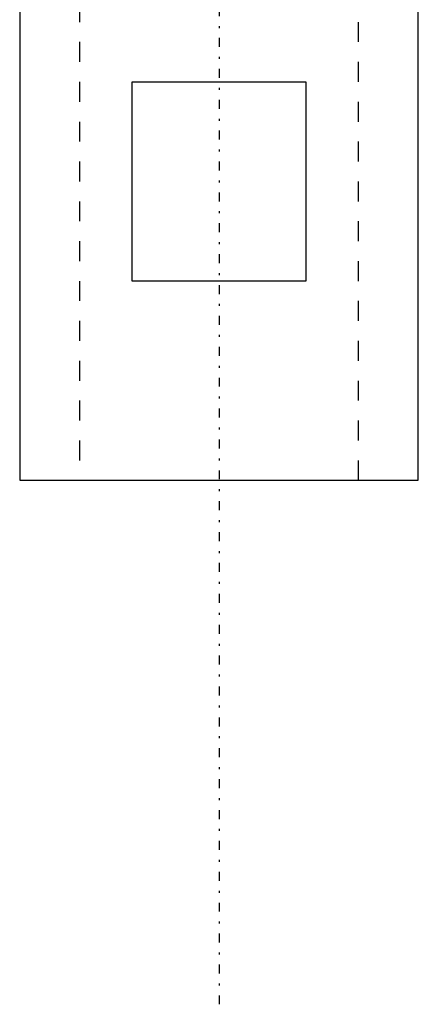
# Model space of a CAD drawing. Extents: x -105 to 105, y -137 to 442.
# Tile 1 of 11: x -10 to 10, y -137 to -87. Entities that reach past the tile are written whole.
import ezdxf

# ---------------------------------------------------------------- set-up
doc = ezdxf.new("R2010")
doc.units = 0
doc.linetypes.add('CENTER', pattern=[1.5, 0.45, -0.5, 0.05, -0.5])
doc.linetypes.add('DASHED', pattern=[2, 1, -1])
for name, color, linetype in [('AM_0', 7, 'CONTINUOUS'), ('AM_3', 7, 'DASHED'), ('AM_7', 7, 'CENTER')]:
    doc.layers.add(name, color=color, linetype=linetype)

msp = doc.modelspace()

# ---------------------------------------------------------------- linework, layer by layer
at = {"layer": 'AM_0', "color": 7, "linetype": 'CONTINUOUS'}
for p, q in [((-10, -80.5), (-10, -110.5)), ((10, -110.5), (10, -80.5)), ((-4.359, -100.5), (-4.359, -90.5)), ((-4.359, -90.5), (4.359, -90.5)), ((4.359, -90.5), (4.359, -100.5)), ((4.359, -100.5), (-4.359, -100.5)), ((-10, -110.5), (10, -110.5))]:
    msp.add_line(p, q, dxfattribs=at)
at = {"layer": 'AM_3', "color": 6, "linetype": 'DASHED'}
for p, q in [((-7, 415.5), (-7, -110.5)), ((7, -110.5), (7, 415.5))]:
    msp.add_line(p, q, dxfattribs=at)
at = {"layer": 'AM_7', "color": 4, "linetype": 'CENTER'}
msp.add_line((0, 441.8), (0, -136.8), dxfattribs=at)

doc.saveas('drawing.dxf')
